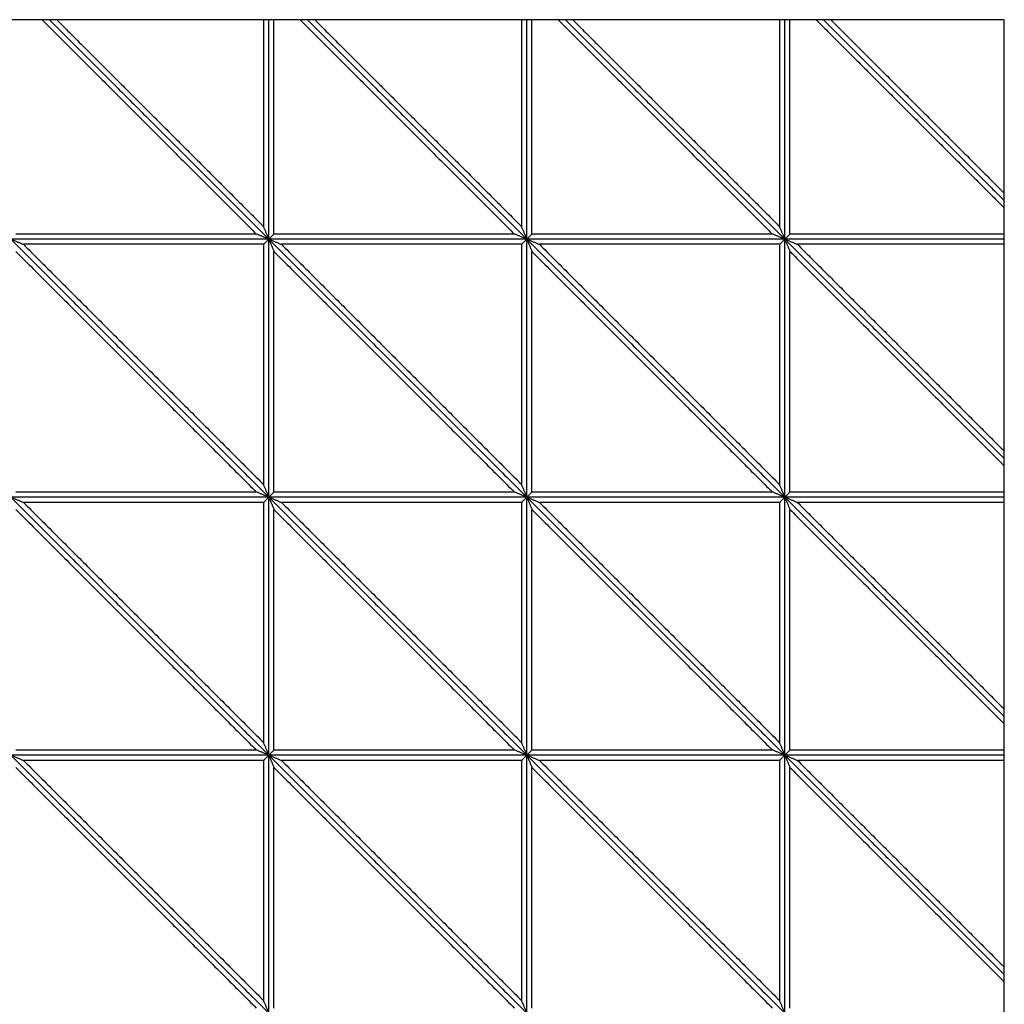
# Model space of a CAD drawing. Header units: millimetres. Extents: x 3058.1 to 3069.1, y 1872.4 to 1877.2.
# Tile 4 of 25: x 3059 to 3060.1, y 1873.2 to 1874.4. Entities that reach past the tile are written whole.
import ezdxf

# ---------------------------------------------------------------- set-up
doc = ezdxf.new("R2010")
doc.units = ezdxf.units.MM
doc.layers.add('Make2D', color=7, linetype='Continuous', true_color=0x000000)
doc.layers.add('Make2D$Visible$Curves', color=7, linetype='Continuous', true_color=0x000000)

# ---------------------------------------------------------------- blocks, each defined once
blk = doc.blocks.new('Akebia1')
at = {"layer": 'Make2D'}
blk.add_lwpolyline([(3058.1294, 1872.3627), (3060.1398, 1872.3627), (3060.1398, 1874.3731), (3058.1294, 1874.3731)], close=True, dxfattribs=at)
at = {"layer": 'Make2D$Visible$Curves', "color": 18, "lineweight": -3, "true_color": 0x000000}
for points, degree in [([(3059.0209, 1874.3731), (3059.1455, 1874.2485), (3059.27, 1874.1239)], 2), ([(3059.0294, 1874.3731), (3059.157, 1874.2455), (3059.2846, 1874.1179)], 2), ([(3059.0294, 1874.3731), (3059.157, 1874.2455), (3059.2846, 1874.1179)], 2), ([(3059.0379, 1874.3731), (3059.1583, 1874.2528), (3059.2786, 1874.1325)], 2), ([(3059.2786, 1874.1325), (3059.2786, 1874.2528), (3059.2786, 1874.3731)], 2), ([(3059.2846, 1874.1179), (3059.2846, 1874.2455), (3059.2846, 1874.3731)], 2), ([(3059.2846, 1874.1179), (3059.2846, 1874.2455), (3059.2846, 1874.3731)], 2), ([(3059.2906, 1874.1239), (3059.2906, 1874.2485), (3059.2906, 1874.3731)], 2), ([(3059.3209, 1874.3731), (3059.4455, 1874.2485), (3059.57, 1874.1239)], 2), ([(3059.3294, 1874.3731), (3059.457, 1874.2455), (3059.5846, 1874.1179)], 2), ([(3059.3294, 1874.3731), (3059.457, 1874.2455), (3059.5846, 1874.1179)], 2), ([(3059.3379, 1874.3731), (3059.4583, 1874.2528), (3059.5786, 1874.1325)], 2), ([(3059.5786, 1874.1325), (3059.5786, 1874.2528), (3059.5786, 1874.3731)], 2), ([(3059.5846, 1874.1179), (3059.5846, 1874.2455), (3059.5846, 1874.3731)], 2), ([(3059.5846, 1874.1179), (3059.5846, 1874.2455), (3059.5846, 1874.3731)], 2), ([(3059.5906, 1874.1239), (3059.5906, 1874.2485), (3059.5906, 1874.3731)], 2), ([(3059.6209, 1874.3731), (3059.7455, 1874.2485), (3059.87, 1874.1239)], 2), ([(3059.6294, 1874.3731), (3059.757, 1874.2455), (3059.8846, 1874.1179)], 2), ([(3059.6294, 1874.3731), (3059.757, 1874.2455), (3059.8846, 1874.1179)], 2), ([(3059.6379, 1874.3731), (3059.7583, 1874.2528), (3059.8786, 1874.1325)], 2), ([(3059.8786, 1874.1325), (3059.8786, 1874.2528), (3059.8786, 1874.3731)], 2), ([(3059.8846, 1874.1179), (3059.8846, 1874.2455), (3059.8846, 1874.3731)], 2), ([(3059.8846, 1874.1179), (3059.8846, 1874.2455), (3059.8846, 1874.3731)], 2), ([(3059.8906, 1874.1239), (3059.8906, 1874.2485), (3059.8906, 1874.3731)], 2), ([(3059.9209, 1874.3731), (3060.0303, 1874.2637), (3060.1398, 1874.1542)], 2), ([(3059.9294, 1874.3731), (3060.0346, 1874.2679), (3060.1398, 1874.1627)], 2), ([(3059.9294, 1874.3731), (3060.0346, 1874.2679), (3060.1398, 1874.1627)], 2), ([(3059.9379, 1874.3731), (3060.0389, 1874.2722), (3060.1398, 1874.1713)], 2), ([(3059.2846, 1874.1179), (3059.2844, 1874.1185), (3059.2839, 1874.1195), (3059.2833, 1874.1212), (3059.2826, 1874.1228), (3059.2819, 1874.1244), (3059.2813, 1874.126), (3059.2806, 1874.1276), (3059.2799, 1874.1292), (3059.2792, 1874.1309), (3059.2788, 1874.1319), (3059.2786, 1874.1325)], 3), ([(3059.5846, 1874.1179), (3059.5844, 1874.1185), (3059.5839, 1874.1195), (3059.5833, 1874.1212), (3059.5826, 1874.1228), (3059.5819, 1874.1244), (3059.5813, 1874.126), (3059.5806, 1874.1276), (3059.5799, 1874.1292), (3059.5792, 1874.1309), (3059.5788, 1874.1319), (3059.5786, 1874.1325)], 3), ([(3059.8846, 1874.1179), (3059.8844, 1874.1185), (3059.8839, 1874.1195), (3059.8833, 1874.1212), (3059.8826, 1874.1228), (3059.8819, 1874.1244), (3059.8813, 1874.126), (3059.8806, 1874.1276), (3059.8799, 1874.1292), (3059.8792, 1874.1309), (3059.8788, 1874.1319), (3059.8786, 1874.1325)], 3), ([(3058.9846, 1874.1179), (3058.9851, 1874.1177), (3058.9862, 1874.1172), (3058.9878, 1874.1166), (3058.9895, 1874.1159), (3058.9911, 1874.1152), (3058.9927, 1874.1146), (3058.9943, 1874.1139), (3058.9959, 1874.1132), (3058.9975, 1874.1126), (3058.9986, 1874.1121), (3058.9992, 1874.1119)], 3), ([(3058.9846, 1874.1179), (3059.1346, 1873.9679), (3059.2846, 1873.8179)], 2), ([(3059.2846, 1874.1179), (3059.1346, 1874.1179), (3058.9846, 1874.1179)], 2), ([(3058.9846, 1874.1179), (3059.1346, 1873.9679), (3059.2846, 1873.8179)], 2), ([(3059.2846, 1874.1179), (3059.1346, 1874.1179), (3058.9846, 1874.1179)], 2), ([(3059.27, 1874.1239), (3059.1303, 1874.1239), (3058.9906, 1874.1239)], 2), ([(3059.2846, 1874.1179), (3059.2841, 1874.1181), (3059.283, 1874.1186), (3059.2814, 1874.1193), (3059.2798, 1874.1199), (3059.2781, 1874.1206), (3059.2765, 1874.1213), (3059.2749, 1874.1219), (3059.2733, 1874.1226), (3059.2717, 1874.1233), (3059.2706, 1874.1237), (3059.27, 1874.1239)], 3), ([(3059.2846, 1874.1179), (3059.2844, 1874.1177), (3059.2839, 1874.1172), (3059.2833, 1874.1166), (3059.2826, 1874.1159), (3059.2819, 1874.1152), (3059.2813, 1874.1146), (3059.2806, 1874.1139), (3059.2799, 1874.1132), (3059.2792, 1874.1126), (3059.2788, 1874.1121), (3059.2786, 1874.1119)], 3), ([(3059.2846, 1874.1179), (3059.2848, 1874.1181), (3059.2853, 1874.1186), (3059.2859, 1874.1193), (3059.2866, 1874.1199), (3059.2873, 1874.1206), (3059.288, 1874.1213), (3059.2886, 1874.1219), (3059.2893, 1874.1226), (3059.29, 1874.1233), (3059.2904, 1874.1237), (3059.2906, 1874.1239)], 3), ([(3059.2846, 1874.1179), (3059.2851, 1874.1177), (3059.2862, 1874.1172), (3059.2878, 1874.1166), (3059.2895, 1874.1159), (3059.2911, 1874.1152), (3059.2927, 1874.1146), (3059.2943, 1874.1139), (3059.2959, 1874.1132), (3059.2975, 1874.1126), (3059.2986, 1874.1121), (3059.2992, 1874.1119)], 3), ([(3059.2846, 1874.1179), (3059.4346, 1873.9679), (3059.5846, 1873.8179)], 2), ([(3059.5846, 1874.1179), (3059.4346, 1874.1179), (3059.2846, 1874.1179)], 2), ([(3059.2846, 1874.1179), (3059.2848, 1874.1174), (3059.2853, 1874.1163), (3059.2859, 1874.1147), (3059.2866, 1874.1131), (3059.2873, 1874.1114), (3059.288, 1874.1098), (3059.2886, 1874.1082), (3059.2893, 1874.1066), (3059.29, 1874.105), (3059.2904, 1874.1039), (3059.2906, 1874.1034)], 3), ([(3059.2846, 1874.1179), (3059.4346, 1873.9679), (3059.5846, 1873.8179)], 2), ([(3059.2846, 1873.8179), (3059.2846, 1873.9679), (3059.2846, 1874.1179)], 2), ([(3059.2846, 1873.8179), (3059.2846, 1873.9679), (3059.2846, 1874.1179)], 2), ([(3059.5846, 1874.1179), (3059.4346, 1874.1179), (3059.2846, 1874.1179)], 2), ([(3059.57, 1874.1239), (3059.4303, 1874.1239), (3059.2906, 1874.1239)], 2), ([(3059.5846, 1874.1179), (3059.5841, 1874.1181), (3059.583, 1874.1186), (3059.5814, 1874.1193), (3059.5798, 1874.1199), (3059.5781, 1874.1206), (3059.5765, 1874.1213), (3059.5749, 1874.1219), (3059.5733, 1874.1226), (3059.5717, 1874.1233), (3059.5706, 1874.1237), (3059.57, 1874.1239)], 3), ([(3059.5846, 1874.1179), (3059.5844, 1874.1177), (3059.5839, 1874.1172), (3059.5833, 1874.1166), (3059.5826, 1874.1159), (3059.5819, 1874.1152), (3059.5813, 1874.1146), (3059.5806, 1874.1139), (3059.5799, 1874.1132), (3059.5792, 1874.1126), (3059.5788, 1874.1121), (3059.5786, 1874.1119)], 3), ([(3059.5846, 1874.1179), (3059.5848, 1874.1181), (3059.5853, 1874.1186), (3059.5859, 1874.1193), (3059.5866, 1874.1199), (3059.5873, 1874.1206), (3059.588, 1874.1213), (3059.5886, 1874.1219), (3059.5893, 1874.1226), (3059.59, 1874.1233), (3059.5904, 1874.1237), (3059.5906, 1874.1239)], 3), ([(3059.5846, 1874.1179), (3059.5851, 1874.1177), (3059.5862, 1874.1172), (3059.5878, 1874.1166), (3059.5895, 1874.1159), (3059.5911, 1874.1152), (3059.5927, 1874.1146), (3059.5943, 1874.1139), (3059.5959, 1874.1132), (3059.5975, 1874.1126), (3059.5986, 1874.1121), (3059.5992, 1874.1119)], 3), ([(3059.5846, 1874.1179), (3059.7346, 1873.9679), (3059.8846, 1873.8179)], 2), ([(3059.8846, 1874.1179), (3059.7346, 1874.1179), (3059.5846, 1874.1179)], 2), ([(3059.5846, 1874.1179), (3059.5848, 1874.1174), (3059.5853, 1874.1163), (3059.5859, 1874.1147), (3059.5866, 1874.1131), (3059.5873, 1874.1114), (3059.588, 1874.1098), (3059.5886, 1874.1082), (3059.5893, 1874.1066), (3059.59, 1874.105), (3059.5904, 1874.1039), (3059.5906, 1874.1034)], 3), ([(3059.5846, 1874.1179), (3059.7346, 1873.9679), (3059.8846, 1873.8179)], 2), ([(3059.5846, 1873.8179), (3059.5846, 1873.9679), (3059.5846, 1874.1179)], 2), ([(3059.5846, 1873.8179), (3059.5846, 1873.9679), (3059.5846, 1874.1179)], 2), ([(3059.8846, 1874.1179), (3059.7346, 1874.1179), (3059.5846, 1874.1179)], 2), ([(3059.87, 1874.1239), (3059.7303, 1874.1239), (3059.5906, 1874.1239)], 2), ([(3059.8846, 1874.1179), (3059.8841, 1874.1181), (3059.883, 1874.1186), (3059.8814, 1874.1193), (3059.8798, 1874.1199), (3059.8781, 1874.1206), (3059.8765, 1874.1213), (3059.8749, 1874.1219), (3059.8733, 1874.1226), (3059.8717, 1874.1233), (3059.8706, 1874.1237), (3059.87, 1874.1239)], 3), ([(3059.8846, 1874.1179), (3059.8844, 1874.1177), (3059.8839, 1874.1172), (3059.8833, 1874.1166), (3059.8826, 1874.1159), (3059.8819, 1874.1152), (3059.8813, 1874.1146), (3059.8806, 1874.1139), (3059.8799, 1874.1132), (3059.8792, 1874.1126), (3059.8788, 1874.1121), (3059.8786, 1874.1119)], 3), ([(3059.8846, 1874.1179), (3059.8848, 1874.1181), (3059.8853, 1874.1186), (3059.8859, 1874.1193), (3059.8866, 1874.1199), (3059.8873, 1874.1206), (3059.888, 1874.1213), (3059.8886, 1874.1219), (3059.8893, 1874.1226), (3059.89, 1874.1233), (3059.8904, 1874.1237), (3059.8906, 1874.1239)], 3), ([(3059.8846, 1874.1179), (3059.8851, 1874.1177), (3059.8862, 1874.1172), (3059.8878, 1874.1166), (3059.8895, 1874.1159), (3059.8911, 1874.1152), (3059.8927, 1874.1146), (3059.8943, 1874.1139), (3059.8959, 1874.1132), (3059.8975, 1874.1126), (3059.8986, 1874.1121), (3059.8992, 1874.1119)], 3), ([(3059.8846, 1874.1179), (3059.8848, 1874.1174), (3059.8853, 1874.1163), (3059.8859, 1874.1147), (3059.8866, 1874.1131), (3059.8873, 1874.1114), (3059.888, 1874.1098), (3059.8886, 1874.1082), (3059.8893, 1874.1066), (3059.89, 1874.105), (3059.8904, 1874.1039), (3059.8906, 1874.1034)], 3), ([(3059.8846, 1873.8179), (3059.8846, 1873.9679), (3059.8846, 1874.1179)], 2), ([(3059.8846, 1873.8179), (3059.8846, 1873.9679), (3059.8846, 1874.1179)], 2), ([(3059.8846, 1874.1179), (3060.0122, 1873.9903), (3060.1398, 1873.8627)], 2), ([(3060.1398, 1874.1179), (3060.0122, 1874.1179), (3059.8846, 1874.1179)], 2), ([(3059.8846, 1874.1179), (3060.0122, 1873.9903), (3060.1398, 1873.8627)], 2), ([(3060.1398, 1874.1179), (3060.0122, 1874.1179), (3059.8846, 1874.1179)], 2), ([(3060.1398, 1874.1239), (3060.0152, 1874.1239), (3059.8906, 1874.1239)], 2), ([(3058.9992, 1874.1119), (3059.1389, 1873.9722), (3059.2786, 1873.8325)], 2), ([(3059.2786, 1874.1119), (3059.1389, 1874.1119), (3058.9992, 1874.1119)], 2), ([(3059.2786, 1873.8325), (3059.2786, 1873.9722), (3059.2786, 1874.1119)], 2), ([(3059.2992, 1874.1119), (3059.4389, 1873.9722), (3059.5786, 1873.8325)], 2), ([(3059.5786, 1874.1119), (3059.4389, 1874.1119), (3059.2992, 1874.1119)], 2), ([(3059.5786, 1873.8325), (3059.5786, 1873.9722), (3059.5786, 1874.1119)], 2), ([(3059.5992, 1874.1119), (3059.7389, 1873.9722), (3059.8786, 1873.8325)], 2), ([(3059.8786, 1874.1119), (3059.7389, 1874.1119), (3059.5992, 1874.1119)], 2), ([(3059.8786, 1873.8325), (3059.8786, 1873.9722), (3059.8786, 1874.1119)], 2), ([(3059.8992, 1874.1119), (3060.0195, 1873.9916), (3060.1398, 1873.8713)], 2), ([(3060.1398, 1874.1119), (3060.0195, 1874.1119), (3059.8992, 1874.1119)], 2), ([(3058.9906, 1874.1034), (3059.1303, 1873.9637), (3059.27, 1873.8239)], 2), ([(3059.2906, 1874.1034), (3059.4303, 1873.9637), (3059.57, 1873.8239)], 2), ([(3059.2906, 1873.8239), (3059.2906, 1873.9637), (3059.2906, 1874.1034)], 2), ([(3059.5906, 1874.1034), (3059.7303, 1873.9637), (3059.87, 1873.8239)], 2), ([(3059.5906, 1873.8239), (3059.5906, 1873.9637), (3059.5906, 1874.1034)], 2), ([(3059.8906, 1873.8239), (3059.8906, 1873.9637), (3059.8906, 1874.1034)], 2), ([(3059.8906, 1874.1034), (3060.0152, 1873.9788), (3060.1398, 1873.8542)], 2), ([(3059.2846, 1873.8179), (3059.2844, 1873.8185), (3059.2839, 1873.8195), (3059.2833, 1873.8212), (3059.2826, 1873.8228), (3059.2819, 1873.8244), (3059.2813, 1873.826), (3059.2806, 1873.8276), (3059.2799, 1873.8292), (3059.2792, 1873.8309), (3059.2788, 1873.8319), (3059.2786, 1873.8325)], 3), ([(3059.5846, 1873.8179), (3059.5844, 1873.8185), (3059.5839, 1873.8195), (3059.5833, 1873.8212), (3059.5826, 1873.8228), (3059.5819, 1873.8244), (3059.5813, 1873.826), (3059.5806, 1873.8276), (3059.5799, 1873.8292), (3059.5792, 1873.8309), (3059.5788, 1873.8319), (3059.5786, 1873.8325)], 3), ([(3059.8846, 1873.8179), (3059.8844, 1873.8185), (3059.8839, 1873.8195), (3059.8833, 1873.8212), (3059.8826, 1873.8228), (3059.8819, 1873.8244), (3059.8813, 1873.826), (3059.8806, 1873.8276), (3059.8799, 1873.8292), (3059.8792, 1873.8309), (3059.8788, 1873.8319), (3059.8786, 1873.8325)], 3), ([(3059.27, 1873.8239), (3059.1303, 1873.8239), (3058.9906, 1873.8239)], 2), ([(3059.2846, 1873.8179), (3059.2841, 1873.8181), (3059.283, 1873.8186), (3059.2814, 1873.8193), (3059.2798, 1873.8199), (3059.2781, 1873.8206), (3059.2765, 1873.8213), (3059.2749, 1873.8219), (3059.2733, 1873.8226), (3059.2717, 1873.8233), (3059.2706, 1873.8237), (3059.27, 1873.8239)], 3), ([(3059.2846, 1873.8179), (3059.2848, 1873.8181), (3059.2853, 1873.8186), (3059.2859, 1873.8193), (3059.2866, 1873.8199), (3059.2873, 1873.8206), (3059.288, 1873.8213), (3059.2886, 1873.8219), (3059.2893, 1873.8226), (3059.29, 1873.8233), (3059.2904, 1873.8237), (3059.2906, 1873.8239)], 3), ([(3059.57, 1873.8239), (3059.4303, 1873.8239), (3059.2906, 1873.8239)], 2), ([(3059.5846, 1873.8179), (3059.5841, 1873.8181), (3059.583, 1873.8186), (3059.5814, 1873.8193), (3059.5798, 1873.8199), (3059.5781, 1873.8206), (3059.5765, 1873.8213), (3059.5749, 1873.8219), (3059.5733, 1873.8226), (3059.5717, 1873.8233), (3059.5706, 1873.8237), (3059.57, 1873.8239)], 3), ([(3059.5846, 1873.8179), (3059.5848, 1873.8181), (3059.5853, 1873.8186), (3059.5859, 1873.8193), (3059.5866, 1873.8199), (3059.5873, 1873.8206), (3059.588, 1873.8213), (3059.5886, 1873.8219), (3059.5893, 1873.8226), (3059.59, 1873.8233), (3059.5904, 1873.8237), (3059.5906, 1873.8239)], 3), ([(3059.87, 1873.8239), (3059.7303, 1873.8239), (3059.5906, 1873.8239)], 2), ([(3059.8846, 1873.8179), (3059.8841, 1873.8181), (3059.883, 1873.8186), (3059.8814, 1873.8193), (3059.8798, 1873.8199), (3059.8781, 1873.8206), (3059.8765, 1873.8213), (3059.8749, 1873.8219), (3059.8733, 1873.8226), (3059.8717, 1873.8233), (3059.8706, 1873.8237), (3059.87, 1873.8239)], 3), ([(3059.8846, 1873.8179), (3059.8848, 1873.8181), (3059.8853, 1873.8186), (3059.8859, 1873.8193), (3059.8866, 1873.8199), (3059.8873, 1873.8206), (3059.888, 1873.8213), (3059.8886, 1873.8219), (3059.8893, 1873.8226), (3059.89, 1873.8233), (3059.8904, 1873.8237), (3059.8906, 1873.8239)], 3), ([(3060.1398, 1873.8239), (3060.0152, 1873.8239), (3059.8906, 1873.8239)], 2), ([(3058.9846, 1873.8179), (3058.9851, 1873.8177), (3058.9862, 1873.8172), (3058.9878, 1873.8166), (3058.9895, 1873.8159), (3058.9911, 1873.8152), (3058.9927, 1873.8146), (3058.9943, 1873.8139), (3058.9959, 1873.8132), (3058.9975, 1873.8126), (3058.9986, 1873.8121), (3058.9992, 1873.8119)], 3), ([(3058.9846, 1873.8179), (3059.1346, 1873.6679), (3059.2846, 1873.5179)], 2), ([(3059.2846, 1873.8179), (3059.1346, 1873.8179), (3058.9846, 1873.8179)], 2), ([(3058.9846, 1873.8179), (3059.1346, 1873.6679), (3059.2846, 1873.5179)], 2), ([(3059.2846, 1873.8179), (3059.1346, 1873.8179), (3058.9846, 1873.8179)], 2), ([(3058.9992, 1873.8119), (3059.1389, 1873.6722), (3059.2786, 1873.5325)], 2), ([(3059.2786, 1873.8119), (3059.1389, 1873.8119), (3058.9992, 1873.8119)], 2), ([(3059.2846, 1873.8179), (3059.2844, 1873.8177), (3059.2839, 1873.8172), (3059.2833, 1873.8166), (3059.2826, 1873.8159), (3059.2819, 1873.8152), (3059.2813, 1873.8146), (3059.2806, 1873.8139), (3059.2799, 1873.8132), (3059.2792, 1873.8126), (3059.2788, 1873.8121), (3059.2786, 1873.8119)], 3), ([(3059.2786, 1873.5325), (3059.2786, 1873.6722), (3059.2786, 1873.8119)], 2), ([(3059.2846, 1873.8179), (3059.2851, 1873.8177), (3059.2862, 1873.8172), (3059.2878, 1873.8166), (3059.2895, 1873.8159), (3059.2911, 1873.8152), (3059.2927, 1873.8146), (3059.2943, 1873.8139), (3059.2959, 1873.8132), (3059.2975, 1873.8126), (3059.2986, 1873.8121), (3059.2992, 1873.8119)], 3), ([(3059.2846, 1873.8179), (3059.4346, 1873.6679), (3059.5846, 1873.5179)], 2), ([(3059.5846, 1873.8179), (3059.4346, 1873.8179), (3059.2846, 1873.8179)], 2), ([(3059.2846, 1873.8179), (3059.2848, 1873.8174), (3059.2853, 1873.8163), (3059.2859, 1873.8147), (3059.2866, 1873.8131), (3059.2873, 1873.8114), (3059.288, 1873.8098), (3059.2886, 1873.8082), (3059.2893, 1873.8066), (3059.29, 1873.805), (3059.2904, 1873.8039), (3059.2906, 1873.8034)], 3), ([(3059.2846, 1873.8179), (3059.4346, 1873.6679), (3059.5846, 1873.5179)], 2), ([(3059.2846, 1873.5179), (3059.2846, 1873.6679), (3059.2846, 1873.8179)], 2), ([(3059.2846, 1873.5179), (3059.2846, 1873.6679), (3059.2846, 1873.8179)], 2), ([(3059.5846, 1873.8179), (3059.4346, 1873.8179), (3059.2846, 1873.8179)], 2), ([(3059.2992, 1873.8119), (3059.4389, 1873.6722), (3059.5786, 1873.5325)], 2), ([(3059.5786, 1873.8119), (3059.4389, 1873.8119), (3059.2992, 1873.8119)], 2), ([(3059.5846, 1873.8179), (3059.5844, 1873.8177), (3059.5839, 1873.8172), (3059.5833, 1873.8166), (3059.5826, 1873.8159), (3059.5819, 1873.8152), (3059.5813, 1873.8146), (3059.5806, 1873.8139), (3059.5799, 1873.8132), (3059.5792, 1873.8126), (3059.5788, 1873.8121), (3059.5786, 1873.8119)], 3), ([(3059.5786, 1873.5325), (3059.5786, 1873.6722), (3059.5786, 1873.8119)], 2), ([(3059.5846, 1873.8179), (3059.5851, 1873.8177), (3059.5862, 1873.8172), (3059.5878, 1873.8166), (3059.5895, 1873.8159), (3059.5911, 1873.8152), (3059.5927, 1873.8146), (3059.5943, 1873.8139), (3059.5959, 1873.8132), (3059.5975, 1873.8126), (3059.5986, 1873.8121), (3059.5992, 1873.8119)], 3), ([(3059.5846, 1873.8179), (3059.7346, 1873.6679), (3059.8846, 1873.5179)], 2), ([(3059.8846, 1873.8179), (3059.7346, 1873.8179), (3059.5846, 1873.8179)], 2), ([(3059.5846, 1873.8179), (3059.5848, 1873.8174), (3059.5853, 1873.8163), (3059.5859, 1873.8147), (3059.5866, 1873.8131), (3059.5873, 1873.8114), (3059.588, 1873.8098), (3059.5886, 1873.8082), (3059.5893, 1873.8066), (3059.59, 1873.805), (3059.5904, 1873.8039), (3059.5906, 1873.8034)], 3), ([(3059.5846, 1873.8179), (3059.7346, 1873.6679), (3059.8846, 1873.5179)], 2), ([(3059.5846, 1873.5179), (3059.5846, 1873.6679), (3059.5846, 1873.8179)], 2), ([(3059.5846, 1873.5179), (3059.5846, 1873.6679), (3059.5846, 1873.8179)], 2), ([(3059.8846, 1873.8179), (3059.7346, 1873.8179), (3059.5846, 1873.8179)], 2), ([(3059.5992, 1873.8119), (3059.7389, 1873.6722), (3059.8786, 1873.5325)], 2), ([(3059.8786, 1873.8119), (3059.7389, 1873.8119), (3059.5992, 1873.8119)], 2), ([(3059.8846, 1873.8179), (3059.8844, 1873.8177), (3059.8839, 1873.8172), (3059.8833, 1873.8166), (3059.8826, 1873.8159), (3059.8819, 1873.8152), (3059.8813, 1873.8146), (3059.8806, 1873.8139), (3059.8799, 1873.8132), (3059.8792, 1873.8126), (3059.8788, 1873.8121), (3059.8786, 1873.8119)], 3), ([(3059.8786, 1873.5325), (3059.8786, 1873.6722), (3059.8786, 1873.8119)], 2), ([(3059.8846, 1873.8179), (3059.8851, 1873.8177), (3059.8862, 1873.8172), (3059.8878, 1873.8166), (3059.8895, 1873.8159), (3059.8911, 1873.8152), (3059.8927, 1873.8146), (3059.8943, 1873.8139), (3059.8959, 1873.8132), (3059.8975, 1873.8126), (3059.8986, 1873.8121), (3059.8992, 1873.8119)], 3), ([(3059.8846, 1873.8179), (3059.8848, 1873.8174), (3059.8853, 1873.8163), (3059.8859, 1873.8147), (3059.8866, 1873.8131), (3059.8873, 1873.8114), (3059.888, 1873.8098), (3059.8886, 1873.8082), (3059.8893, 1873.8066), (3059.89, 1873.805), (3059.8904, 1873.8039), (3059.8906, 1873.8034)], 3), ([(3059.8846, 1873.5179), (3059.8846, 1873.6679), (3059.8846, 1873.8179)], 2), ([(3059.8846, 1873.5179), (3059.8846, 1873.6679), (3059.8846, 1873.8179)], 2), ([(3059.8846, 1873.8179), (3060.0122, 1873.6903), (3060.1398, 1873.5627)], 2), ([(3060.1398, 1873.8179), (3060.0122, 1873.8179), (3059.8846, 1873.8179)], 2), ([(3059.8846, 1873.8179), (3060.0122, 1873.6903), (3060.1398, 1873.5627)], 2), ([(3060.1398, 1873.8179), (3060.0122, 1873.8179), (3059.8846, 1873.8179)], 2), ([(3059.8992, 1873.8119), (3060.0195, 1873.6916), (3060.1398, 1873.5713)], 2), ([(3060.1398, 1873.8119), (3060.0195, 1873.8119), (3059.8992, 1873.8119)], 2), ([(3058.9906, 1873.8034), (3059.1303, 1873.6637), (3059.27, 1873.5239)], 2), ([(3059.2906, 1873.8034), (3059.4303, 1873.6637), (3059.57, 1873.5239)], 2), ([(3059.2906, 1873.5239), (3059.2906, 1873.6637), (3059.2906, 1873.8034)], 2), ([(3059.5906, 1873.8034), (3059.7303, 1873.6637), (3059.87, 1873.5239)], 2), ([(3059.5906, 1873.5239), (3059.5906, 1873.6637), (3059.5906, 1873.8034)], 2), ([(3059.8906, 1873.5239), (3059.8906, 1873.6637), (3059.8906, 1873.8034)], 2), ([(3059.8906, 1873.8034), (3060.0152, 1873.6788), (3060.1398, 1873.5542)], 2), ([(3059.27, 1873.5239), (3059.1303, 1873.5239), (3058.9906, 1873.5239)], 2), ([(3059.2846, 1873.5179), (3059.2841, 1873.5181), (3059.283, 1873.5186), (3059.2814, 1873.5193), (3059.2798, 1873.5199), (3059.2781, 1873.5206), (3059.2765, 1873.5213), (3059.2749, 1873.5219), (3059.2733, 1873.5226), (3059.2717, 1873.5233), (3059.2706, 1873.5237), (3059.27, 1873.5239)], 3), ([(3059.2846, 1873.5179), (3059.2844, 1873.5185), (3059.2839, 1873.5195), (3059.2833, 1873.5212), (3059.2826, 1873.5228), (3059.2819, 1873.5244), (3059.2813, 1873.526), (3059.2806, 1873.5276), (3059.2799, 1873.5292), (3059.2792, 1873.5309), (3059.2788, 1873.5319), (3059.2786, 1873.5325)], 3), ([(3059.2846, 1873.5179), (3059.2848, 1873.5181), (3059.2853, 1873.5186), (3059.2859, 1873.5193), (3059.2866, 1873.5199), (3059.2873, 1873.5206), (3059.288, 1873.5213), (3059.2886, 1873.5219), (3059.2893, 1873.5226), (3059.29, 1873.5233), (3059.2904, 1873.5237), (3059.2906, 1873.5239)], 3), ([(3059.57, 1873.5239), (3059.4303, 1873.5239), (3059.2906, 1873.5239)], 2), ([(3059.5846, 1873.5179), (3059.5841, 1873.5181), (3059.583, 1873.5186), (3059.5814, 1873.5193), (3059.5798, 1873.5199), (3059.5781, 1873.5206), (3059.5765, 1873.5213), (3059.5749, 1873.5219), (3059.5733, 1873.5226), (3059.5717, 1873.5233), (3059.5706, 1873.5237), (3059.57, 1873.5239)], 3), ([(3059.5846, 1873.5179), (3059.5844, 1873.5185), (3059.5839, 1873.5195), (3059.5833, 1873.5212), (3059.5826, 1873.5228), (3059.5819, 1873.5244), (3059.5813, 1873.526), (3059.5806, 1873.5276), (3059.5799, 1873.5292), (3059.5792, 1873.5309), (3059.5788, 1873.5319), (3059.5786, 1873.5325)], 3), ([(3059.5846, 1873.5179), (3059.5848, 1873.5181), (3059.5853, 1873.5186), (3059.5859, 1873.5193), (3059.5866, 1873.5199), (3059.5873, 1873.5206), (3059.588, 1873.5213), (3059.5886, 1873.5219), (3059.5893, 1873.5226), (3059.59, 1873.5233), (3059.5904, 1873.5237), (3059.5906, 1873.5239)], 3), ([(3059.87, 1873.5239), (3059.7303, 1873.5239), (3059.5906, 1873.5239)], 2), ([(3059.8846, 1873.5179), (3059.8841, 1873.5181), (3059.883, 1873.5186), (3059.8814, 1873.5193), (3059.8798, 1873.5199), (3059.8781, 1873.5206), (3059.8765, 1873.5213), (3059.8749, 1873.5219), (3059.8733, 1873.5226), (3059.8717, 1873.5233), (3059.8706, 1873.5237), (3059.87, 1873.5239)], 3), ([(3059.8846, 1873.5179), (3059.8844, 1873.5185), (3059.8839, 1873.5195), (3059.8833, 1873.5212), (3059.8826, 1873.5228), (3059.8819, 1873.5244), (3059.8813, 1873.526), (3059.8806, 1873.5276), (3059.8799, 1873.5292), (3059.8792, 1873.5309), (3059.8788, 1873.5319), (3059.8786, 1873.5325)], 3), ([(3059.8846, 1873.5179), (3059.8848, 1873.5181), (3059.8853, 1873.5186), (3059.8859, 1873.5193), (3059.8866, 1873.5199), (3059.8873, 1873.5206), (3059.888, 1873.5213), (3059.8886, 1873.5219), (3059.8893, 1873.5226), (3059.89, 1873.5233), (3059.8904, 1873.5237), (3059.8906, 1873.5239)], 3), ([(3060.1398, 1873.5239), (3060.0152, 1873.5239), (3059.8906, 1873.5239)], 2), ([(3058.9846, 1873.5179), (3058.9851, 1873.5177), (3058.9862, 1873.5172), (3058.9878, 1873.5166), (3058.9895, 1873.5159), (3058.9911, 1873.5152), (3058.9927, 1873.5146), (3058.9943, 1873.5139), (3058.9959, 1873.5132), (3058.9975, 1873.5126), (3058.9986, 1873.5121), (3058.9992, 1873.5119)], 3), ([(3058.9846, 1873.5179), (3059.1346, 1873.3679), (3059.2846, 1873.2179)], 2), ([(3059.2846, 1873.5179), (3059.1346, 1873.5179), (3058.9846, 1873.5179)], 2), ([(3058.9846, 1873.5179), (3059.1346, 1873.3679), (3059.2846, 1873.2179)], 2), ([(3059.2846, 1873.5179), (3059.1346, 1873.5179), (3058.9846, 1873.5179)], 2), ([(3058.9992, 1873.5119), (3059.1389, 1873.3722), (3059.2786, 1873.2325)], 2), ([(3059.2786, 1873.5119), (3059.1389, 1873.5119), (3058.9992, 1873.5119)], 2), ([(3059.2846, 1873.5179), (3059.2844, 1873.5177), (3059.2839, 1873.5172), (3059.2833, 1873.5166), (3059.2826, 1873.5159), (3059.2819, 1873.5152), (3059.2813, 1873.5146), (3059.2806, 1873.5139), (3059.2799, 1873.5132), (3059.2792, 1873.5126), (3059.2788, 1873.5121), (3059.2786, 1873.5119)], 3), ([(3059.2786, 1873.2325), (3059.2786, 1873.3722), (3059.2786, 1873.5119)], 2), ([(3059.2846, 1873.5179), (3059.2851, 1873.5177), (3059.2862, 1873.5172), (3059.2878, 1873.5166), (3059.2895, 1873.5159), (3059.2911, 1873.5152), (3059.2927, 1873.5146), (3059.2943, 1873.5139), (3059.2959, 1873.5132), (3059.2975, 1873.5126), (3059.2986, 1873.5121), (3059.2992, 1873.5119)], 3), ([(3059.2846, 1873.5179), (3059.4346, 1873.3679), (3059.5846, 1873.2179)], 2), ([(3059.5846, 1873.5179), (3059.4346, 1873.5179), (3059.2846, 1873.5179)], 2), ([(3059.2846, 1873.5179), (3059.2848, 1873.5174), (3059.2853, 1873.5163), (3059.2859, 1873.5147), (3059.2866, 1873.5131), (3059.2873, 1873.5114), (3059.288, 1873.5098), (3059.2886, 1873.5082), (3059.2893, 1873.5066), (3059.29, 1873.505), (3059.2904, 1873.5039), (3059.2906, 1873.5034)], 3), ([(3059.2846, 1873.5179), (3059.4346, 1873.3679), (3059.5846, 1873.2179)], 2), ([(3059.2846, 1873.2179), (3059.2846, 1873.3679), (3059.2846, 1873.5179)], 2), ([(3059.2846, 1873.2179), (3059.2846, 1873.3679), (3059.2846, 1873.5179)], 2), ([(3059.5846, 1873.5179), (3059.4346, 1873.5179), (3059.2846, 1873.5179)], 2), ([(3059.2992, 1873.5119), (3059.4389, 1873.3722), (3059.5786, 1873.2325)], 2), ([(3059.5786, 1873.5119), (3059.4389, 1873.5119), (3059.2992, 1873.5119)], 2), ([(3059.5846, 1873.5179), (3059.5844, 1873.5177), (3059.5839, 1873.5172), (3059.5833, 1873.5166), (3059.5826, 1873.5159), (3059.5819, 1873.5152), (3059.5813, 1873.5146), (3059.5806, 1873.5139), (3059.5799, 1873.5132), (3059.5792, 1873.5126), (3059.5788, 1873.5121), (3059.5786, 1873.5119)], 3), ([(3059.5786, 1873.2325), (3059.5786, 1873.3722), (3059.5786, 1873.5119)], 2), ([(3059.5846, 1873.5179), (3059.5851, 1873.5177), (3059.5862, 1873.5172), (3059.5878, 1873.5166), (3059.5895, 1873.5159), (3059.5911, 1873.5152), (3059.5927, 1873.5146), (3059.5943, 1873.5139), (3059.5959, 1873.5132), (3059.5975, 1873.5126), (3059.5986, 1873.5121), (3059.5992, 1873.5119)], 3), ([(3059.5846, 1873.5179), (3059.7346, 1873.3679), (3059.8846, 1873.2179)], 2), ([(3059.8846, 1873.5179), (3059.7346, 1873.5179), (3059.5846, 1873.5179)], 2), ([(3059.5846, 1873.5179), (3059.5848, 1873.5174), (3059.5853, 1873.5163), (3059.5859, 1873.5147), (3059.5866, 1873.5131), (3059.5873, 1873.5114), (3059.588, 1873.5098), (3059.5886, 1873.5082), (3059.5893, 1873.5066), (3059.59, 1873.505), (3059.5904, 1873.5039), (3059.5906, 1873.5034)], 3), ([(3059.5846, 1873.5179), (3059.7346, 1873.3679), (3059.8846, 1873.2179)], 2), ([(3059.5846, 1873.2179), (3059.5846, 1873.3679), (3059.5846, 1873.5179)], 2), ([(3059.5846, 1873.2179), (3059.5846, 1873.3679), (3059.5846, 1873.5179)], 2), ([(3059.8846, 1873.5179), (3059.7346, 1873.5179), (3059.5846, 1873.5179)], 2), ([(3059.5992, 1873.5119), (3059.7389, 1873.3722), (3059.8786, 1873.2325)], 2), ([(3059.8786, 1873.5119), (3059.7389, 1873.5119), (3059.5992, 1873.5119)], 2), ([(3059.8846, 1873.5179), (3059.8844, 1873.5177), (3059.8839, 1873.5172), (3059.8833, 1873.5166), (3059.8826, 1873.5159), (3059.8819, 1873.5152), (3059.8813, 1873.5146), (3059.8806, 1873.5139), (3059.8799, 1873.5132), (3059.8792, 1873.5126), (3059.8788, 1873.5121), (3059.8786, 1873.5119)], 3), ([(3059.8786, 1873.2325), (3059.8786, 1873.3722), (3059.8786, 1873.5119)], 2), ([(3059.8846, 1873.5179), (3059.8851, 1873.5177), (3059.8862, 1873.5172), (3059.8878, 1873.5166), (3059.8895, 1873.5159), (3059.8911, 1873.5152), (3059.8927, 1873.5146), (3059.8943, 1873.5139), (3059.8959, 1873.5132), (3059.8975, 1873.5126), (3059.8986, 1873.5121), (3059.8992, 1873.5119)], 3), ([(3059.8846, 1873.5179), (3059.8848, 1873.5174), (3059.8853, 1873.5163), (3059.8859, 1873.5147), (3059.8866, 1873.5131), (3059.8873, 1873.5114), (3059.888, 1873.5098), (3059.8886, 1873.5082), (3059.8893, 1873.5066), (3059.89, 1873.505), (3059.8904, 1873.5039), (3059.8906, 1873.5034)], 3), ([(3059.8846, 1873.2179), (3059.8846, 1873.3679), (3059.8846, 1873.5179)], 2), ([(3059.8846, 1873.2179), (3059.8846, 1873.3679), (3059.8846, 1873.5179)], 2), ([(3059.8846, 1873.5179), (3060.0122, 1873.3903), (3060.1398, 1873.2627)], 2), ([(3060.1398, 1873.5179), (3060.0122, 1873.5179), (3059.8846, 1873.5179)], 2), ([(3059.8846, 1873.5179), (3060.0122, 1873.3903), (3060.1398, 1873.2627)], 2), ([(3060.1398, 1873.5179), (3060.0122, 1873.5179), (3059.8846, 1873.5179)], 2), ([(3059.8992, 1873.5119), (3060.0195, 1873.3916), (3060.1398, 1873.2713)], 2), ([(3060.1398, 1873.5119), (3060.0195, 1873.5119), (3059.8992, 1873.5119)], 2), ([(3058.9906, 1873.5034), (3059.1303, 1873.3637), (3059.27, 1873.2239)], 2), ([(3059.2906, 1873.5034), (3059.4303, 1873.3637), (3059.57, 1873.2239)], 2), ([(3059.2906, 1873.2239), (3059.2906, 1873.3637), (3059.2906, 1873.5034)], 2), ([(3059.5906, 1873.5034), (3059.7303, 1873.3637), (3059.87, 1873.2239)], 2), ([(3059.5906, 1873.2239), (3059.5906, 1873.3637), (3059.5906, 1873.5034)], 2), ([(3059.8906, 1873.2239), (3059.8906, 1873.3637), (3059.8906, 1873.5034)], 2), ([(3059.8906, 1873.5034), (3060.0152, 1873.3788), (3060.1398, 1873.2542)], 2), ([(3059.2846, 1873.2179), (3059.2844, 1873.2185), (3059.2839, 1873.2195), (3059.2833, 1873.2212), (3059.2826, 1873.2228), (3059.2819, 1873.2244), (3059.2813, 1873.226), (3059.2806, 1873.2276), (3059.2799, 1873.2292), (3059.2792, 1873.2309), (3059.2788, 1873.2319), (3059.2786, 1873.2325)], 3), ([(3059.5846, 1873.2179), (3059.5844, 1873.2185), (3059.5839, 1873.2195), (3059.5833, 1873.2212), (3059.5826, 1873.2228), (3059.5819, 1873.2244), (3059.5813, 1873.226), (3059.5806, 1873.2276), (3059.5799, 1873.2292), (3059.5792, 1873.2309), (3059.5788, 1873.2319), (3059.5786, 1873.2325)], 3), ([(3059.8846, 1873.2179), (3059.8844, 1873.2185), (3059.8839, 1873.2195), (3059.8833, 1873.2212), (3059.8826, 1873.2228), (3059.8819, 1873.2244), (3059.8813, 1873.226), (3059.8806, 1873.2276), (3059.8799, 1873.2292), (3059.8792, 1873.2309), (3059.8788, 1873.2319), (3059.8786, 1873.2325)], 3)]:
    blk.add_open_spline(points, degree=degree, dxfattribs=at)

msp = doc.modelspace()

# ---------------------------------------------------------------- block references
msp.add_blockref('Akebia1', (0, 0))

doc.saveas('drawing.dxf')
